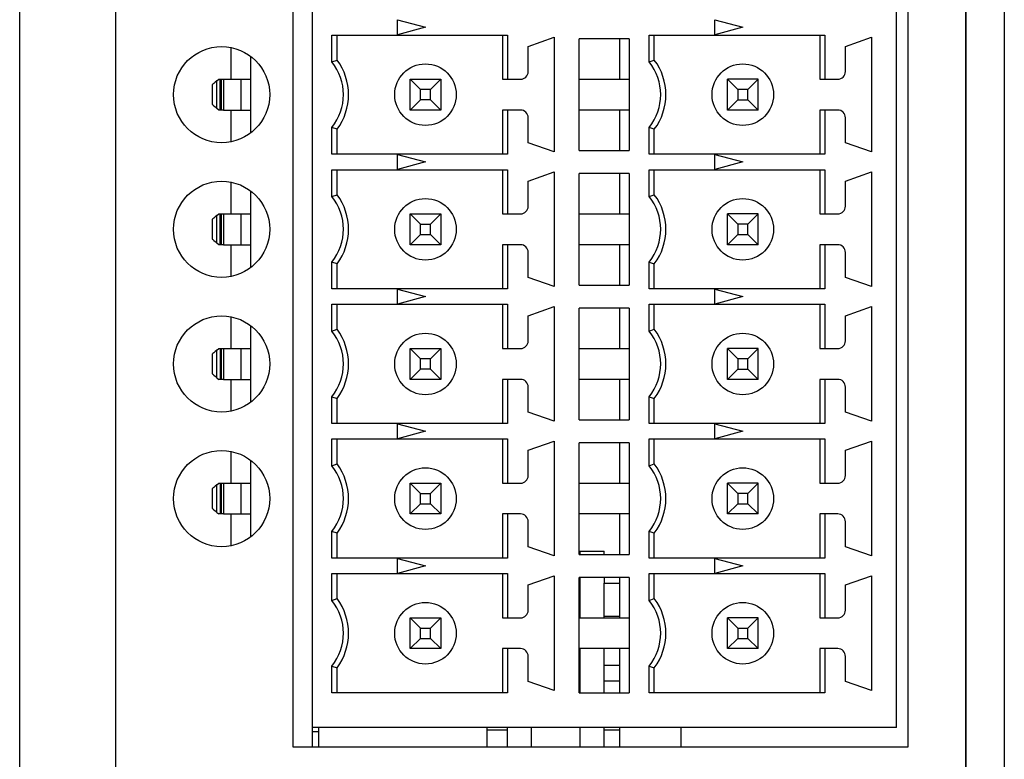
# Model space of a CAD drawing. Header units: millimetres. Extents: x 5 to 415, y 6 to 293.
# Tile 4 of 8: x 228 to 253, y 138 to 157. Entities that reach past the tile are written whole.
import ezdxf

# ---------------------------------------------------------------- set-up
doc = ezdxf.new("R2010")
doc.units = ezdxf.units.MM

# ---------------------------------------------------------------- blocks, each defined once
blk = doc.blocks.new('SE9')
at = {"color": 7, "linetype": 'Continuous'}
for p, q in [((232.716, 144.643), (232.721, 144.639)), ((232.721, 144.639), (232.738, 144.625)), ((232.738, 144.625), (232.764, 144.603)), ((232.764, 144.603), (232.8, 144.573)), ((232.8, 144.573), (232.844, 144.536))]:
    blk.add_line(p, q, dxfattribs=at)
blk = doc.blocks.new('SE8')
blk.add_blockref('SE9', (0, 0))
blk = doc.blocks.new('SE11')
at = {"color": 7, "linetype": 'Continuous'}
for p, q in [((232.738, 145.162), (232.721, 145.148)), ((232.764, 145.184), (232.738, 145.162)), ((232.8, 145.214), (232.764, 145.184)), ((232.844, 145.251), (232.8, 145.214)), ((232.721, 145.148), (232.716, 145.143))]:
    blk.add_line(p, q, dxfattribs=at)
blk = doc.blocks.new('SE10')
blk.add_blockref('SE11', (0, 0))
blk = doc.blocks.new('SE13')
at = {"color": 7, "linetype": 'Continuous'}
for p, q in [((232.716, 155.143), (232.721, 155.139)), ((232.721, 155.139), (232.738, 155.125)), ((232.738, 155.125), (232.764, 155.103)), ((232.764, 155.103), (232.8, 155.073)), ((232.8, 155.073), (232.844, 155.036))]:
    blk.add_line(p, q, dxfattribs=at)
blk = doc.blocks.new('SE12')
blk.add_blockref('SE13', (0, 0))
blk = doc.blocks.new('SE15')
at = {"color": 7, "linetype": 'Continuous'}
for p, q in [((232.738, 155.662), (232.721, 155.648)), ((232.764, 155.684), (232.738, 155.662)), ((232.8, 155.714), (232.764, 155.684)), ((232.844, 155.751), (232.8, 155.714)), ((232.721, 155.648), (232.716, 155.643))]:
    blk.add_line(p, q, dxfattribs=at)
blk = doc.blocks.new('SE14')
blk.add_blockref('SE15', (0, 0))
blk = doc.blocks.new('SE17')
at = {"color": 7, "linetype": 'Continuous'}
for p, q in [((232.844, 148.751), (232.8, 148.714)), ((232.721, 148.648), (232.716, 148.643)), ((232.738, 148.662), (232.721, 148.648)), ((232.764, 148.684), (232.738, 148.662)), ((232.8, 148.714), (232.764, 148.684))]:
    blk.add_line(p, q, dxfattribs=at)
blk = doc.blocks.new('SE16')
blk.add_blockref('SE17', (0, 0))
blk = doc.blocks.new('SE19')
at = {"color": 7, "linetype": 'Continuous'}
for p, q in [((232.716, 148.143), (232.721, 148.139)), ((232.721, 148.139), (232.738, 148.125)), ((232.738, 148.125), (232.764, 148.103)), ((232.764, 148.103), (232.8, 148.073)), ((232.8, 148.073), (232.844, 148.036))]:
    blk.add_line(p, q, dxfattribs=at)
blk = doc.blocks.new('SE18')
blk.add_blockref('SE19', (0, 0))
blk = doc.blocks.new('SE25')
at = {"color": 7, "linetype": 'Continuous'}
for p, q in [((232.716, 151.643), (232.721, 151.639)), ((232.721, 151.639), (232.738, 151.625)), ((232.738, 151.625), (232.764, 151.603)), ((232.764, 151.603), (232.8, 151.573)), ((232.8, 151.573), (232.844, 151.536))]:
    blk.add_line(p, q, dxfattribs=at)
blk = doc.blocks.new('SE24')
blk.add_blockref('SE25', (0, 0))
blk = doc.blocks.new('SE27')
at = {"color": 7, "linetype": 'Continuous'}
for p, q in [((232.721, 152.148), (232.716, 152.143)), ((232.738, 152.162), (232.721, 152.148)), ((232.764, 152.184), (232.738, 152.162)), ((232.8, 152.214), (232.764, 152.184)), ((232.844, 152.251), (232.8, 152.214))]:
    blk.add_line(p, q, dxfattribs=at)
blk = doc.blocks.new('SE26')
blk.add_blockref('SE27', (0, 0))

msp = doc.modelspace()

# ---------------------------------------------------------------- linework, layer by layer
at = {"color": 7, "linetype": 'Continuous'}
for p, q in [((227.716, 107.241), (227.716, 223.841)), ((230.216, 107.241), (230.216, 223.841)), ((252.316, 223.539), (252.316, 107.543)), ((253.316, 223.539), (253.316, 107.543)), ((252.316, 108.241), (252.316, 222.841)), ((234.816, 175.843), (234.816, 138.443)), ((250.816, 138.443), (250.816, 175.843)), ((235.316, 175.343), (235.316, 138.943)), ((250.516, 157.177), (250.516, 160.677)), ((237.536, 157.339), (238.266, 157.143)), ((237.536, 156.948), (237.536, 157.339)), ((245.786, 157.339), (246.516, 157.143)), ((245.786, 156.948), (245.786, 157.339)), ((235.832, 156.943), (240.4, 156.943)), ((235.832, 156.247), (235.832, 156.943)), ((235.966, 156.293), (235.966, 156.943)), ((238.266, 157.143), (237.536, 156.948)), ((240.266, 156.943), (240.266, 155.793)), ((240.4, 156.943), (240.4, 155.793)), ((244.082, 156.943), (248.65, 156.943)), ((244.082, 156.247), (244.082, 156.943)), ((244.216, 156.293), (244.216, 156.943)), ((246.516, 157.143), (245.786, 156.948)), ((248.516, 156.943), (248.516, 155.793)), ((248.65, 156.943), (248.65, 155.793)), ((250.516, 153.677), (250.516, 157.177)), ((240.936, 156.648), (241.616, 156.883)), ((241.616, 156.883), (241.616, 153.903)), ((243.566, 156.843), (242.266, 156.843)), ((242.266, 153.943), (242.266, 156.843)), ((243.316, 155.793), (243.316, 156.843)), ((243.566, 156.843), (243.566, 153.943)), ((249.186, 156.648), (249.866, 156.883)), ((249.866, 156.883), (249.866, 153.903)), ((233.216, 155.793), (233.216, 156.618)), ((240.936, 155.993), (240.936, 156.648)), ((249.186, 155.993), (249.186, 156.648)), ((233.716, 156.393), (233.716, 154.393)), ((235.832, 156.247), (235.966, 156.293)), ((244.082, 156.247), (244.216, 156.293)), ((232.844, 155.751), (232.895, 155.793)), ((232.844, 155.036), (232.844, 155.751)), ((232.895, 155.793), (232.93, 155.793)), ((232.93, 154.993), (232.93, 155.793)), ((232.93, 155.793), (232.966, 155.793)), ((232.966, 154.993), (232.966, 155.793)), ((232.966, 155.793), (233.011, 155.793)), ((233.011, 155.793), (233.011, 154.993)), ((233.011, 155.793), (233.466, 155.793)), ((233.466, 155.793), (233.466, 154.993)), ((233.466, 155.793), (233.716, 155.793)), ((238.134, 155.525), (237.866, 155.793)), ((237.866, 155.793), (238.666, 155.793)), ((237.866, 154.993), (237.866, 155.793)), ((238.398, 155.525), (238.666, 155.793)), ((238.666, 155.793), (238.666, 154.993)), ((240.266, 155.793), (240.4, 155.793)), ((240.4, 155.793), (240.736, 155.793)), ((242.266, 155.793), (243.566, 155.793)), ((246.116, 154.993), (246.116, 155.793)), ((246.116, 155.793), (246.384, 155.525)), ((246.916, 155.793), (246.116, 155.793)), ((246.648, 155.525), (246.916, 155.793)), ((246.916, 154.993), (246.916, 155.793)), ((248.516, 155.793), (248.65, 155.793)), ((248.65, 155.793), (248.986, 155.793)), ((232.716, 155.643), (232.716, 155.143)), ((238.398, 155.525), (238.134, 155.525)), ((238.134, 155.261), (238.134, 155.525)), ((238.398, 155.261), (238.398, 155.525)), ((246.384, 155.525), (246.384, 155.261)), ((246.648, 155.525), (246.384, 155.525)), ((246.648, 155.261), (246.648, 155.525)), ((238.134, 155.261), (237.866, 154.993)), ((238.398, 155.261), (238.134, 155.261)), ((238.666, 154.993), (238.398, 155.261)), ((246.116, 154.993), (246.384, 155.261)), ((246.384, 155.261), (246.648, 155.261)), ((246.648, 155.261), (246.916, 154.993)), ((232.895, 154.993), (232.844, 155.036)), ((232.93, 154.993), (232.895, 154.993)), ((232.966, 154.993), (232.93, 154.993)), ((233.011, 154.993), (232.966, 154.993)), ((233.011, 154.993), (233.466, 154.993)), ((233.216, 154.169), (233.216, 154.993)), ((233.466, 154.993), (233.716, 154.993)), ((238.666, 154.993), (237.866, 154.993)), ((240.4, 154.993), (240.266, 154.993)), ((240.266, 154.993), (240.266, 153.843)), ((240.4, 154.993), (240.4, 153.843)), ((240.736, 154.993), (240.4, 154.993)), ((243.566, 154.993), (242.266, 154.993)), ((243.316, 153.943), (243.316, 154.993)), ((246.916, 154.993), (246.116, 154.993)), ((248.516, 154.993), (248.516, 153.843)), ((248.65, 154.993), (248.516, 154.993)), ((248.65, 154.993), (248.65, 153.843)), ((248.986, 154.993), (248.65, 154.993)), ((240.936, 154.138), (240.936, 154.793)), ((249.186, 154.138), (249.186, 154.793)), ((235.832, 153.843), (235.832, 154.539)), ((235.966, 154.493), (235.832, 154.539)), ((235.966, 153.843), (235.966, 154.493)), ((244.082, 153.843), (244.082, 154.539)), ((244.216, 154.493), (244.082, 154.539)), ((244.216, 153.843), (244.216, 154.493)), ((241.616, 153.903), (240.936, 154.138)), ((249.866, 153.903), (249.186, 154.138)), ((242.266, 153.943), (243.566, 153.943)), ((240.4, 153.843), (235.832, 153.843)), ((237.536, 153.839), (238.266, 153.643)), ((237.536, 153.448), (237.536, 153.839)), ((238.266, 153.643), (237.536, 153.448)), ((248.65, 153.843), (244.082, 153.843)), ((245.786, 153.839), (246.516, 153.643)), ((245.786, 153.448), (245.786, 153.839)), ((246.516, 153.643), (245.786, 153.448)), ((250.516, 150.177), (250.516, 153.677)), ((235.832, 153.443), (240.4, 153.443)), ((235.832, 152.747), (235.832, 153.443)), ((235.966, 152.793), (235.966, 153.443)), ((240.266, 153.443), (240.266, 152.293)), ((240.4, 153.443), (240.4, 152.293)), ((240.936, 153.148), (241.616, 153.383)), ((241.616, 153.383), (241.616, 150.403)), ((244.082, 153.443), (248.65, 153.443)), ((244.082, 152.747), (244.082, 153.443)), ((244.216, 152.793), (244.216, 153.443)), ((248.516, 153.443), (248.516, 152.293)), ((248.65, 153.443), (248.65, 152.293)), ((249.186, 153.148), (249.866, 153.383)), ((249.866, 153.383), (249.866, 150.403)), ((233.216, 152.293), (233.216, 153.118)), ((240.936, 152.493), (240.936, 153.148)), ((243.566, 153.343), (242.266, 153.343)), ((242.266, 150.443), (242.266, 153.343)), ((243.316, 152.293), (243.316, 153.343)), ((243.566, 153.343), (243.566, 150.443)), ((249.186, 152.493), (249.186, 153.148)), ((233.716, 152.893), (233.716, 150.893)), ((235.832, 152.747), (235.966, 152.793)), ((244.082, 152.747), (244.216, 152.793)), ((232.716, 152.143), (232.716, 151.643)), ((232.844, 152.251), (232.895, 152.293)), ((232.844, 151.536), (232.844, 152.251)), ((232.895, 152.293), (232.93, 152.293)), ((232.93, 152.293), (232.966, 152.293)), ((232.93, 151.493), (232.93, 152.293)), ((232.966, 151.493), (232.966, 152.293)), ((232.966, 152.293), (233.011, 152.293)), ((233.011, 152.293), (233.011, 151.493)), ((233.011, 152.293), (233.466, 152.293)), ((233.466, 152.293), (233.466, 151.493)), ((233.466, 152.293), (233.716, 152.293)), ((237.866, 152.293), (238.134, 152.025)), ((237.866, 151.493), (237.866, 152.293)), ((237.866, 152.293), (238.666, 152.293)), ((238.398, 152.025), (238.666, 152.293)), ((238.666, 152.293), (238.666, 151.493)), ((240.266, 152.293), (240.4, 152.293)), ((240.4, 152.293), (240.736, 152.293)), ((242.266, 152.293), (243.566, 152.293)), ((246.116, 151.493), (246.116, 152.293)), ((246.116, 152.293), (246.384, 152.025)), ((246.916, 152.293), (246.116, 152.293)), ((246.648, 152.025), (246.916, 152.293)), ((246.916, 151.493), (246.916, 152.293)), ((248.516, 152.293), (248.65, 152.293)), ((248.65, 152.293), (248.986, 152.293)), ((238.134, 151.761), (238.134, 152.025)), ((238.134, 152.025), (238.398, 152.025)), ((238.398, 151.761), (238.398, 152.025)), ((246.384, 152.025), (246.384, 151.761)), ((246.648, 152.025), (246.384, 152.025)), ((246.648, 151.761), (246.648, 152.025)), ((237.866, 151.493), (238.134, 151.761)), ((238.134, 151.761), (238.398, 151.761)), ((238.666, 151.493), (238.398, 151.761)), ((246.116, 151.493), (246.384, 151.761)), ((246.384, 151.761), (246.648, 151.761)), ((246.648, 151.761), (246.916, 151.493)), ((232.895, 151.493), (232.844, 151.536)), ((232.93, 151.493), (232.895, 151.493)), ((232.966, 151.493), (232.93, 151.493)), ((233.011, 151.493), (232.966, 151.493)), ((233.011, 151.493), (233.466, 151.493)), ((233.216, 150.669), (233.216, 151.493)), ((233.466, 151.493), (233.716, 151.493)), ((238.666, 151.493), (237.866, 151.493)), ((240.266, 151.493), (240.266, 150.343)), ((240.4, 151.493), (240.266, 151.493)), ((240.4, 151.493), (240.4, 150.343)), ((240.736, 151.493), (240.4, 151.493)), ((243.566, 151.493), (242.266, 151.493)), ((243.316, 150.443), (243.316, 151.493)), ((246.916, 151.493), (246.116, 151.493)), ((248.516, 151.493), (248.516, 150.343)), ((248.65, 151.493), (248.516, 151.493)), ((248.65, 151.493), (248.65, 150.343)), ((248.986, 151.493), (248.65, 151.493)), ((240.936, 150.638), (240.936, 151.293)), ((249.186, 150.638), (249.186, 151.293)), ((235.832, 150.343), (235.832, 151.039)), ((235.966, 150.993), (235.832, 151.039)), ((235.966, 150.343), (235.966, 150.993)), ((244.082, 150.343), (244.082, 151.039)), ((244.082, 151.039), (244.216, 150.993)), ((244.216, 150.343), (244.216, 150.993)), ((241.616, 150.403), (240.936, 150.638)), ((249.866, 150.403), (249.186, 150.638)), ((240.4, 150.343), (235.832, 150.343)), ((237.536, 150.339), (238.266, 150.143)), ((237.536, 149.948), (237.536, 150.339)), ((242.266, 150.443), (243.566, 150.443)), ((248.65, 150.343), (244.082, 150.343)), ((245.786, 150.339), (246.516, 150.143)), ((245.786, 149.948), (245.786, 150.339)), ((238.266, 150.143), (237.536, 149.948)), ((246.516, 150.143), (245.786, 149.948)), ((250.516, 146.677), (250.516, 150.177)), ((235.832, 149.943), (240.4, 149.943)), ((235.832, 149.247), (235.832, 149.943)), ((235.966, 149.293), (235.966, 149.943)), ((240.266, 149.943), (240.266, 148.793)), ((240.4, 149.943), (240.4, 148.793)), ((240.936, 149.648), (241.616, 149.883)), ((241.616, 149.883), (241.616, 146.903)), ((243.566, 149.843), (242.266, 149.843)), ((242.266, 146.943), (242.266, 149.843)), ((243.316, 148.793), (243.316, 149.843)), ((243.566, 149.843), (243.566, 146.943)), ((244.082, 149.943), (248.65, 149.943)), ((244.082, 149.247), (244.082, 149.943)), ((244.216, 149.293), (244.216, 149.943)), ((248.516, 149.943), (248.516, 148.793)), ((248.65, 149.943), (248.65, 148.793)), ((249.186, 149.648), (249.866, 149.883)), ((249.866, 149.883), (249.866, 146.903)), ((233.216, 148.793), (233.216, 149.618)), ((240.936, 148.993), (240.936, 149.648)), ((249.186, 148.993), (249.186, 149.648)), ((233.716, 149.393), (233.716, 147.393)), ((235.832, 149.247), (235.966, 149.293)), ((244.082, 149.247), (244.216, 149.293)), ((232.844, 148.751), (232.895, 148.793)), ((232.844, 148.036), (232.844, 148.751)), ((232.895, 148.793), (232.93, 148.793)), ((232.93, 148.793), (232.93, 147.993)), ((232.93, 148.793), (232.966, 148.793)), ((232.966, 147.993), (232.966, 148.793)), ((232.966, 148.793), (233.011, 148.793)), ((233.011, 148.793), (233.011, 147.993)), ((233.011, 148.793), (233.466, 148.793)), ((233.466, 148.793), (233.466, 147.993)), ((233.466, 148.793), (233.716, 148.793)), ((238.134, 148.525), (237.866, 148.793)), ((237.866, 147.993), (237.866, 148.793)), ((237.866, 148.793), (238.666, 148.793)), ((238.398, 148.525), (238.666, 148.793)), ((238.666, 148.793), (238.666, 147.993)), ((240.266, 148.793), (240.4, 148.793)), ((240.4, 148.793), (240.736, 148.793)), ((242.266, 148.793), (243.566, 148.793)), ((246.116, 148.793), (246.384, 148.525)), ((246.916, 148.793), (246.116, 148.793)), ((246.116, 147.993), (246.116, 148.793)), ((246.648, 148.525), (246.916, 148.793)), ((246.916, 147.993), (246.916, 148.793)), ((248.516, 148.793), (248.65, 148.793)), ((248.65, 148.793), (248.986, 148.793)), ((232.716, 148.643), (232.716, 148.143)), ((238.134, 148.261), (238.134, 148.525)), ((238.398, 148.525), (238.134, 148.525)), ((238.398, 148.261), (238.398, 148.525)), ((246.384, 148.525), (246.384, 148.261)), ((246.648, 148.525), (246.384, 148.525)), ((246.648, 148.261), (246.648, 148.525)), ((238.134, 148.261), (237.866, 147.993)), ((238.398, 148.261), (238.134, 148.261)), ((238.666, 147.993), (238.398, 148.261)), ((246.116, 147.993), (246.384, 148.261)), ((246.384, 148.261), (246.648, 148.261)), ((246.648, 148.261), (246.916, 147.993)), ((232.844, 148.036), (232.895, 147.993)), ((232.93, 147.993), (232.895, 147.993)), ((232.966, 147.993), (232.93, 147.993)), ((233.011, 147.993), (232.966, 147.993)), ((233.011, 147.993), (233.466, 147.993)), ((233.216, 147.169), (233.216, 147.993)), ((233.466, 147.993), (233.716, 147.993)), ((238.666, 147.993), (237.866, 147.993)), ((240.4, 147.993), (240.266, 147.993)), ((240.266, 147.993), (240.266, 146.843)), ((240.4, 147.993), (240.4, 146.843)), ((240.736, 147.993), (240.4, 147.993)), ((243.566, 147.993), (242.266, 147.993)), ((243.316, 146.943), (243.316, 147.993)), ((246.916, 147.993), (246.116, 147.993)), ((248.516, 147.993), (248.516, 146.843)), ((248.65, 147.993), (248.516, 147.993)), ((248.65, 147.993), (248.65, 146.843)), ((248.986, 147.993), (248.65, 147.993)), ((240.936, 147.138), (240.936, 147.793)), ((249.186, 147.138), (249.186, 147.793)), ((235.832, 146.843), (235.832, 147.539)), ((235.832, 147.539), (235.966, 147.493)), ((235.966, 146.843), (235.966, 147.493)), ((244.082, 146.843), (244.082, 147.539)), ((244.082, 147.539), (244.216, 147.493)), ((244.216, 146.843), (244.216, 147.493)), ((241.616, 146.903), (240.936, 147.138)), ((249.866, 146.903), (249.186, 147.138)), ((240.4, 146.843), (235.832, 146.843)), ((237.536, 146.839), (238.266, 146.643)), ((237.536, 146.448), (237.536, 146.839)), ((242.266, 146.943), (243.566, 146.943)), ((248.65, 146.843), (244.082, 146.843)), ((245.786, 146.839), (246.516, 146.643)), ((245.786, 146.448), (245.786, 146.839)), ((235.832, 146.443), (240.4, 146.443)), ((235.832, 145.747), (235.832, 146.443)), ((235.966, 145.793), (235.966, 146.443)), ((238.266, 146.643), (237.536, 146.448)), ((240.266, 146.443), (240.266, 145.293)), ((240.4, 146.443), (240.4, 145.293)), ((244.082, 146.443), (248.65, 146.443)), ((244.082, 145.747), (244.082, 146.443)), ((244.216, 145.793), (244.216, 146.443)), ((246.516, 146.643), (245.786, 146.448)), ((248.516, 146.443), (248.516, 145.293)), ((248.65, 146.443), (248.65, 145.293)), ((250.516, 143.177), (250.516, 146.677)), ((240.936, 146.148), (241.616, 146.383)), ((241.616, 146.383), (241.616, 143.403)), ((243.566, 146.343), (242.266, 146.343)), ((242.266, 143.443), (242.266, 146.343)), ((243.316, 145.293), (243.316, 146.343)), ((243.566, 146.343), (243.566, 143.443)), ((249.186, 146.148), (249.866, 146.383)), ((249.866, 146.383), (249.866, 143.403)), ((233.216, 145.293), (233.216, 146.118)), ((240.936, 145.493), (240.936, 146.148)), ((249.186, 145.493), (249.186, 146.148)), ((233.716, 145.893), (233.716, 143.893)), ((235.832, 145.747), (235.966, 145.793)), ((244.082, 145.747), (244.216, 145.793)), ((232.844, 145.251), (232.895, 145.293)), ((232.844, 144.536), (232.844, 145.251)), ((232.895, 145.293), (232.93, 145.293)), ((232.93, 145.293), (232.93, 144.493)), ((232.93, 145.293), (232.966, 145.293)), ((232.966, 144.493), (232.966, 145.293)), ((232.966, 145.293), (233.011, 145.293)), ((233.011, 145.293), (233.011, 144.493)), ((233.011, 145.293), (233.466, 145.293)), ((233.466, 145.293), (233.466, 144.493)), ((233.466, 145.293), (233.716, 145.293)), ((237.866, 145.293), (238.134, 145.025)), ((237.866, 144.493), (237.866, 145.293)), ((237.866, 145.293), (238.666, 145.293)), ((238.398, 145.025), (238.666, 145.293)), ((238.666, 145.293), (238.666, 144.493)), ((240.266, 145.293), (240.4, 145.293)), ((240.4, 145.293), (240.736, 145.293)), ((242.266, 145.293), (243.566, 145.293)), ((246.116, 145.293), (246.384, 145.025)), ((246.916, 145.293), (246.116, 145.293)), ((246.116, 144.493), (246.116, 145.293)), ((246.648, 145.025), (246.916, 145.293)), ((246.916, 144.493), (246.916, 145.293)), ((248.516, 145.293), (248.65, 145.293)), ((248.65, 145.293), (248.986, 145.293)), ((232.716, 145.143), (232.716, 144.643)), ((238.134, 144.761), (238.134, 145.025)), ((238.134, 145.025), (238.398, 145.025)), ((238.398, 144.761), (238.398, 145.025)), ((246.648, 145.025), (246.384, 145.025)), ((246.384, 145.025), (246.384, 144.761)), ((246.648, 144.761), (246.648, 145.025)), ((237.866, 144.493), (238.134, 144.761)), ((238.134, 144.761), (238.398, 144.761)), ((238.666, 144.493), (238.398, 144.761)), ((246.116, 144.493), (246.384, 144.761)), ((246.384, 144.761), (246.648, 144.761)), ((246.648, 144.761), (246.916, 144.493)), ((232.844, 144.536), (232.895, 144.493)), ((232.93, 144.493), (232.895, 144.493)), ((232.966, 144.493), (232.93, 144.493)), ((233.011, 144.493), (232.966, 144.493)), ((233.011, 144.493), (233.466, 144.493)), ((233.216, 143.669), (233.216, 144.493)), ((233.466, 144.493), (233.716, 144.493)), ((238.666, 144.493), (237.866, 144.493)), ((240.4, 144.493), (240.266, 144.493)), ((240.266, 144.493), (240.266, 143.343)), ((240.4, 144.493), (240.4, 143.343)), ((240.736, 144.493), (240.4, 144.493)), ((243.566, 144.493), (242.266, 144.493)), ((243.316, 143.443), (243.316, 144.493)), ((246.916, 144.493), (246.116, 144.493)), ((248.516, 144.493), (248.516, 143.343)), ((248.65, 144.493), (248.516, 144.493)), ((248.65, 144.493), (248.65, 143.343)), ((248.986, 144.493), (248.65, 144.493)), ((240.936, 143.638), (240.936, 144.293)), ((249.186, 143.638), (249.186, 144.293)), ((235.832, 143.343), (235.832, 144.039)), ((235.966, 143.993), (235.832, 144.039)), ((235.966, 143.343), (235.966, 143.993)), ((244.082, 143.343), (244.082, 144.039)), ((244.216, 143.993), (244.082, 144.039)), ((244.216, 143.343), (244.216, 143.993)), ((241.616, 143.403), (240.936, 143.638)), ((249.866, 143.403), (249.186, 143.638)), ((242.266, 143.531), (242.287, 143.531)), ((242.266, 143.443), (243.566, 143.443)), ((242.287, 143.531), (242.909, 143.531)), ((242.287, 143.443), (242.287, 143.531)), ((242.909, 143.443), (242.909, 143.531)), ((240.4, 143.343), (235.832, 143.343)), ((237.536, 143.339), (238.266, 143.143)), ((237.536, 142.948), (237.536, 143.339)), ((238.266, 143.143), (237.536, 142.948)), ((248.65, 143.343), (244.082, 143.343)), ((245.786, 143.339), (246.516, 143.143)), ((245.786, 142.948), (245.786, 143.339)), ((246.516, 143.143), (245.786, 142.948)), ((250.516, 138.943), (250.516, 143.177)), ((235.832, 142.943), (240.4, 142.943)), ((235.832, 142.247), (235.832, 142.943)), ((235.966, 142.293), (235.966, 142.943)), ((240.266, 142.943), (240.266, 141.793)), ((240.4, 142.943), (240.4, 141.793)), ((240.936, 142.648), (241.616, 142.883)), ((241.616, 142.883), (241.616, 139.903)), ((244.082, 142.943), (248.65, 142.943)), ((244.082, 142.247), (244.082, 142.943)), ((244.216, 142.293), (244.216, 142.943)), ((248.516, 142.943), (248.516, 141.793)), ((248.65, 142.943), (248.65, 141.793)), ((249.186, 142.648), (249.866, 142.883)), ((249.866, 142.883), (249.866, 139.903)), ((240.936, 141.993), (240.936, 142.648)), ((243.566, 142.843), (242.266, 142.843)), ((242.266, 139.843), (242.266, 142.843)), ((242.287, 141.793), (242.287, 142.843)), ((242.909, 142.843), (242.909, 142.693)), ((242.909, 142.693), (243.316, 142.693)), ((242.909, 141.829), (242.909, 142.693)), ((243.316, 141.793), (243.316, 142.843)), ((243.566, 142.843), (243.566, 139.843)), ((249.186, 141.993), (249.186, 142.648)), ((235.832, 142.247), (235.966, 142.293)), ((244.082, 142.247), (244.216, 142.293)), ((243.316, 141.829), (242.909, 141.829)), ((242.909, 141.793), (242.909, 141.829)), ((237.866, 141.793), (238.134, 141.525)), ((237.866, 140.993), (237.866, 141.793)), ((237.866, 141.793), (238.666, 141.793)), ((238.398, 141.525), (238.666, 141.793)), ((238.666, 141.793), (238.666, 140.993)), ((240.266, 141.793), (240.4, 141.793)), ((240.4, 141.793), (240.736, 141.793)), ((242.266, 141.793), (243.566, 141.793)), ((246.116, 140.993), (246.116, 141.793)), ((246.116, 141.793), (246.384, 141.525)), ((246.916, 141.793), (246.116, 141.793)), ((246.648, 141.525), (246.916, 141.793)), ((246.916, 140.993), (246.916, 141.793)), ((248.516, 141.793), (248.65, 141.793)), ((248.65, 141.793), (248.986, 141.793)), ((238.134, 141.261), (238.134, 141.525)), ((238.134, 141.525), (238.398, 141.525)), ((238.398, 141.261), (238.398, 141.525)), ((246.384, 141.525), (246.384, 141.261)), ((246.384, 141.525), (246.648, 141.525)), ((246.648, 141.261), (246.648, 141.525)), ((237.866, 140.993), (238.134, 141.261)), ((238.134, 141.261), (238.398, 141.261)), ((238.666, 140.993), (238.398, 141.261)), ((246.384, 141.261), (246.116, 140.993)), ((246.384, 141.261), (246.648, 141.261)), ((246.916, 140.993), (246.648, 141.261)), ((238.666, 140.993), (237.866, 140.993)), ((240.4, 140.993), (240.266, 140.993)), ((240.266, 140.993), (240.266, 139.843)), ((240.4, 140.993), (240.4, 139.843)), ((240.736, 140.993), (240.4, 140.993)), ((243.566, 140.993), (242.266, 140.993)), ((242.287, 139.843), (242.287, 140.993)), ((242.909, 140.559), (242.909, 140.993)), ((243.316, 139.843), (243.316, 140.993)), ((246.916, 140.993), (246.116, 140.993)), ((248.516, 140.993), (248.516, 139.843)), ((248.65, 140.993), (248.516, 140.993)), ((248.65, 140.993), (248.65, 139.843)), ((248.986, 140.993), (248.65, 140.993)), ((240.936, 140.138), (240.936, 140.793)), ((242.909, 140.153), (242.909, 140.559)), ((243.316, 140.559), (242.909, 140.559)), ((249.186, 140.138), (249.186, 140.793)), ((235.832, 139.843), (235.832, 140.539)), ((235.832, 140.539), (235.966, 140.493)), ((235.966, 139.843), (235.966, 140.493)), ((244.082, 139.843), (244.082, 140.539)), ((244.082, 140.539), (244.216, 140.493)), ((244.216, 139.843), (244.216, 140.493)), ((241.616, 139.903), (240.936, 140.138)), ((242.909, 140.153), (243.316, 140.153)), ((242.909, 139.843), (242.909, 140.153)), ((249.866, 139.903), (249.186, 140.138)), ((240.4, 139.843), (235.832, 139.843)), ((242.266, 139.843), (243.566, 139.843)), ((248.65, 139.843), (244.082, 139.843)), ((250.516, 138.943), (235.316, 138.943)), ((235.316, 138.943), (235.316, 138.443)), ((235.494, 138.832), (235.316, 138.832)), ((235.494, 138.832), (235.494, 138.943)), ((235.494, 138.443), (235.494, 138.832)), ((239.862, 138.943), (239.862, 138.443)), ((239.862, 138.883), (240.395, 138.883)), ((240.395, 138.443), (240.395, 138.943)), ((241.017, 138.943), (241.017, 138.443)), ((242.287, 138.443), (242.287, 138.943)), ((242.909, 138.883), (242.909, 138.943)), ((242.909, 138.883), (243.316, 138.883)), ((242.909, 138.443), (242.909, 138.883)), ((243.316, 138.443), (243.316, 138.943)), ((244.916, 138.443), (244.916, 138.943)), ((234.816, 138.443), (250.816, 138.443))]:
    msp.add_line(p, q, dxfattribs=at)
for centre, radius in [((232.966, 155.393), 1.25), ((238.266, 155.393), 0.8), ((246.516, 155.393), 0.8), ((232.966, 151.893), 1.25), ((238.266, 151.893), 0.8), ((246.516, 151.893), 0.8), ((232.966, 148.393), 1.25), ((238.266, 148.393), 0.8), ((246.516, 148.393), 0.8), ((232.966, 144.893), 1.25), ((238.266, 144.893), 0.8), ((246.516, 144.893), 0.8), ((238.266, 141.393), 0.8), ((246.516, 141.393), 0.8)]:
    msp.add_circle(centre, radius, dxfattribs=at)
for centre, radius, start, end in [((234.766, 155.393), 1.366, 321.2958, 38.7042), ((234.766, 155.393), 1.5, 323.1301, 36.8699), ((243.016, 155.393), 1.366, 321.2958, 38.7042), ((243.016, 155.393), 1.5, 323.1301, 36.8699), ((240.736, 155.993), 0.2, 270, 0), ((248.986, 155.993), 0.2, 270, 0), ((240.736, 154.793), 0.2, 0, 90), ((248.986, 154.793), 0.2, 0, 90), ((234.766, 151.893), 1.366, 321.2958, 38.7042), ((234.766, 151.893), 1.5, 323.1301, 36.8699), ((243.016, 151.893), 1.366, 321.2958, 38.7042), ((243.016, 151.893), 1.5, 323.1301, 36.8699), ((240.736, 152.493), 0.2, 270, 0), ((248.986, 152.493), 0.2, 270, 0), ((240.736, 151.293), 0.2, 0, 90), ((248.986, 151.293), 0.2, 0, 90), ((234.766, 148.393), 1.5, 323.1301, 36.8699), ((243.016, 148.393), 1.5, 323.1301, 36.8699), ((234.766, 148.393), 1.366, 321.2958, 38.7042), ((240.736, 148.993), 0.2, 270, 0), ((243.016, 148.393), 1.366, 321.2958, 38.7042), ((248.986, 148.993), 0.2, 270, 0), ((240.736, 147.793), 0.2, 0, 90), ((248.986, 147.793), 0.2, 0, 90), ((234.766, 144.893), 1.366, 321.2958, 38.7042), ((234.766, 144.893), 1.5, 323.1301, 36.8699), ((243.016, 144.893), 1.366, 321.2958, 38.7042), ((243.016, 144.893), 1.5, 323.1301, 36.8699), ((240.736, 145.493), 0.2, 270, 0), ((248.986, 145.493), 0.2, 270, 0), ((240.736, 144.293), 0.2, 0, 90), ((248.986, 144.293), 0.2, 0, 90), ((234.766, 141.393), 1.366, 321.2958, 38.7042), ((234.766, 141.393), 1.5, 323.1301, 36.8699), ((243.016, 141.393), 1.366, 321.2958, 38.7042), ((243.016, 141.393), 1.5, 323.1301, 36.8699), ((240.736, 141.993), 0.2, 270, 0), ((248.986, 141.993), 0.2, 270, 0), ((240.736, 140.793), 0.2, 0, 90), ((248.986, 140.793), 0.2, 0, 90)]:
    msp.add_arc(centre, radius, start, end, dxfattribs=at)

# ---------------------------------------------------------------- block references
for name in ['SE14', 'SE12', 'SE26', 'SE24', 'SE16', 'SE18', 'SE10', 'SE8']:
    msp.add_blockref(name, (0, 0))

doc.saveas('drawing.dxf')
